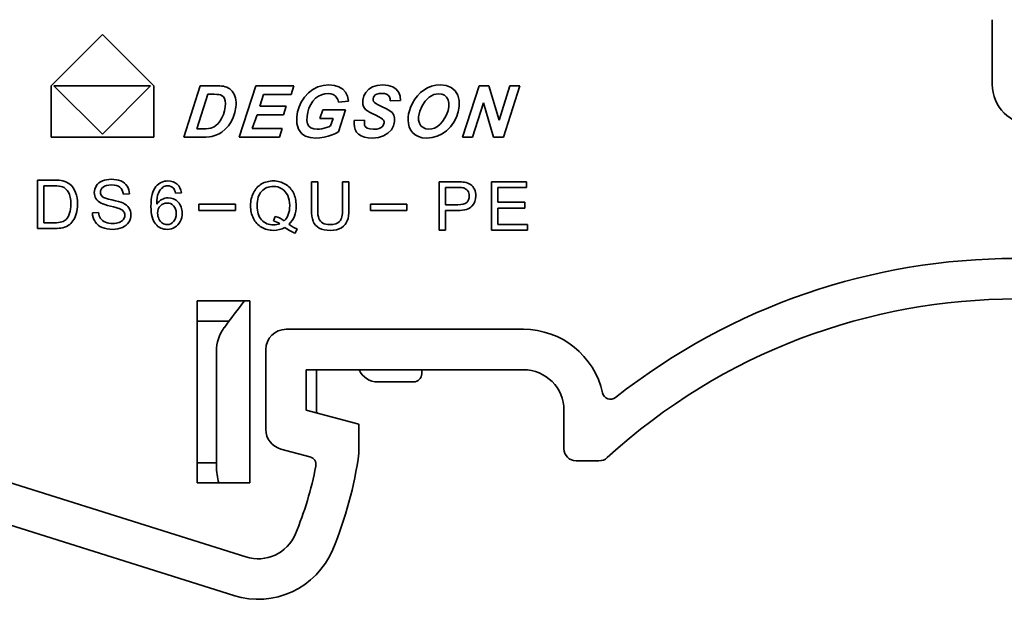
# Model space of a CAD drawing. Header units: millimetres. Extents: x 6 to 292, y 5 to 204.
# Tile 20 of 24: x 205 to 229, y 80 to 94. Entities that reach past the tile are written whole.
import ezdxf

# ---------------------------------------------------------------- set-up
doc = ezdxf.new("R2010")
doc.units = ezdxf.units.MM
doc.layers.add('可见', color=7, linetype='Continuous')
doc.layers.add('尺寸层', color=5, linetype='Continuous', lineweight=13)

# ---------------------------------------------------------------- blocks, each defined once
blk = doc.blocks.new('SE5')
at = {"layer": '可见', "color": 7, "linetype": 'Continuous', "lineweight": 35}
for p, q in [((228.974, 92.744), (228.974, 94.344)), ((206.983, 93.977), (205.716, 92.709)), ((208.252, 92.709), (206.983, 93.977)), ((205.716, 92.709), (205.716, 91.441)), ((205.786, 92.709), (208.177, 92.709)), ((206.984, 91.516), (205.786, 92.709)), ((208.177, 92.709), (206.984, 91.516)), ((208.252, 92.709), (208.252, 91.441)), ((208.994, 91.441), (209.401, 92.709)), ((209.401, 92.709), (209.742, 92.709)), ((209.742, 92.709), (209.826, 92.708)), ((210.367, 91.441), (210.773, 92.709)), ((210.773, 92.709), (211.713, 92.709)), ((211.713, 92.709), (211.646, 92.497)), ((212.308, 92.681), (212.44, 92.718)), ((212.44, 92.718), (212.582, 92.731)), ((212.582, 92.731), (212.717, 92.719)), ((212.717, 92.719), (212.831, 92.685)), ((213.661, 92.684), (213.776, 92.719)), ((213.776, 92.719), (213.913, 92.731)), ((213.913, 92.731), (214.049, 92.719)), ((214.049, 92.719), (214.16, 92.684)), ((215.118, 92.699), (215.225, 92.723)), ((215.225, 92.723), (215.339, 92.731)), ((215.339, 92.731), (215.484, 92.714)), ((215.484, 92.714), (215.605, 92.666)), ((215.887, 91.441), (216.293, 92.709)), ((216.293, 92.709), (216.537, 92.709)), ((216.537, 92.709), (216.786, 91.86)), ((216.786, 91.86), (217.057, 92.709)), ((217.3, 92.709), (216.894, 91.441)), ((217.057, 92.709), (217.3, 92.709)), ((209.594, 92.5), (209.32, 91.645)), ((209.745, 92.5), (209.594, 92.5)), ((209.814, 92.498), (209.745, 92.5)), ((209.866, 92.493), (209.814, 92.498)), ((209.826, 92.708), (209.887, 92.707)), ((209.903, 92.484), (209.866, 92.493)), ((209.887, 92.707), (209.924, 92.705)), ((209.941, 92.464), (209.903, 92.484)), ((209.924, 92.705), (209.974, 92.698)), ((209.974, 92.698), (210.02, 92.687)), ((210.02, 92.687), (210.061, 92.673)), ((210.061, 92.673), (210.099, 92.654)), ((210.099, 92.654), (210.134, 92.632)), ((210.134, 92.632), (210.166, 92.605)), ((210.166, 92.605), (210.195, 92.574)), ((210.195, 92.574), (210.22, 92.539)), ((210.22, 92.539), (210.242, 92.5)), ((210.242, 92.5), (210.26, 92.457)), ((210.967, 92.497), (210.874, 92.209)), ((211.646, 92.497), (210.967, 92.497)), ((211.982, 92.427), (212.077, 92.533)), ((212.077, 92.533), (212.187, 92.618)), ((212.187, 92.618), (212.308, 92.681)), ((212.398, 92.49), (212.321, 92.454)), ((212.478, 92.512), (212.398, 92.49)), ((212.561, 92.519), (212.478, 92.512)), ((212.628, 92.513), (212.561, 92.519)), ((212.686, 92.495), (212.628, 92.513)), ((212.734, 92.465), (212.686, 92.495)), ((212.831, 92.685), (212.923, 92.628)), ((212.923, 92.628), (212.992, 92.55)), ((212.992, 92.55), (213.04, 92.451)), ((213.444, 92.46), (213.492, 92.549)), ((213.492, 92.549), (213.565, 92.625)), ((213.565, 92.625), (213.661, 92.684)), ((213.729, 92.486), (213.7, 92.458)), ((213.769, 92.507), (213.729, 92.486)), ((213.822, 92.52), (213.769, 92.507)), ((213.888, 92.524), (213.822, 92.52)), ((213.954, 92.518), (213.888, 92.524)), ((214.008, 92.502), (213.954, 92.518)), ((214.048, 92.475), (214.008, 92.502)), ((214.077, 92.438), (214.048, 92.475)), ((214.16, 92.684), (214.246, 92.626)), ((214.246, 92.626), (214.307, 92.548)), ((214.307, 92.548), (214.342, 92.456)), ((214.768, 92.465), (214.842, 92.541)), ((214.842, 92.541), (214.925, 92.606)), ((214.925, 92.606), (215.018, 92.659)), ((215.018, 92.659), (215.118, 92.699)), ((215.172, 92.493), (215.062, 92.433)), ((215.294, 92.513), (215.172, 92.493)), ((215.371, 92.503), (215.294, 92.513)), ((215.436, 92.475), (215.371, 92.503)), ((215.489, 92.427), (215.436, 92.475)), ((215.605, 92.666), (215.702, 92.584)), ((215.702, 92.584), (215.771, 92.476)), ((215.771, 92.476), (215.805, 92.347)), ((209.974, 92.434), (209.941, 92.464)), ((210.001, 92.394), (209.974, 92.434)), ((210.019, 92.341), (210.001, 92.394)), ((210.026, 92.273), (210.019, 92.341)), ((210.022, 92.191), (210.026, 92.273)), ((210.26, 92.457), (210.273, 92.41)), ((210.273, 92.41), (210.283, 92.358)), ((210.283, 92.358), (210.288, 92.303)), ((210.288, 92.245), (210.283, 92.183)), ((210.288, 92.303), (210.288, 92.245)), ((211.847, 92.187), (211.9, 92.302)), ((211.9, 92.302), (211.982, 92.427)), ((212.134, 92.25), (212.09, 92.156)), ((212.188, 92.334), (212.134, 92.25)), ((212.25, 92.402), (212.188, 92.334)), ((212.321, 92.454), (212.25, 92.402)), ((212.773, 92.423), (212.734, 92.465)), ((212.801, 92.369), (212.773, 92.423)), ((212.819, 92.303), (212.801, 92.369)), ((213.066, 92.331), (212.819, 92.303)), ((213.04, 92.451), (213.066, 92.331)), ((213.417, 92.301), (213.42, 92.359)), ((213.424, 92.248), (213.417, 92.301)), ((213.42, 92.359), (213.444, 92.46)), ((213.441, 92.199), (213.424, 92.248)), ((213.681, 92.426), (213.672, 92.39)), ((213.672, 92.39), (213.673, 92.356)), ((213.673, 92.356), (213.684, 92.326)), ((213.7, 92.458), (213.681, 92.426)), ((213.684, 92.326), (213.705, 92.3)), ((213.705, 92.3), (213.741, 92.273)), ((213.741, 92.273), (213.8, 92.239)), ((213.8, 92.239), (213.881, 92.2)), ((214.093, 92.392), (214.077, 92.438)), ((214.099, 92.336), (214.093, 92.392)), ((214.35, 92.347), (214.099, 92.336)), ((214.342, 92.456), (214.35, 92.347)), ((214.601, 92.175), (214.648, 92.282)), ((214.648, 92.282), (214.703, 92.378)), ((214.703, 92.378), (214.768, 92.465)), ((214.963, 92.334), (214.883, 92.212)), ((215.062, 92.433), (214.963, 92.334)), ((215.527, 92.363), (215.489, 92.427)), ((215.545, 92.285), (215.527, 92.363)), ((215.543, 92.193), (215.545, 92.285)), ((215.805, 92.347), (215.804, 92.197)), ((216.403, 92.293), (216.13, 91.441)), ((216.651, 91.441), (216.403, 92.293)), ((209.938, 91.916), (209.977, 91.998)), ((209.977, 91.998), (210.005, 92.09)), ((210.005, 92.09), (210.022, 92.191)), ((210.26, 92.052), (210.22, 91.93)), ((210.283, 92.183), (210.26, 92.052)), ((210.806, 91.997), (210.688, 91.653)), ((211.463, 91.997), (210.806, 91.997)), ((210.874, 92.209), (211.53, 92.209)), ((211.53, 92.209), (211.463, 91.997)), ((211.787, 91.947), (211.809, 92.069)), ((211.809, 92.069), (211.847, 92.187)), ((212.059, 92.056), (212.041, 91.95)), ((212.09, 92.156), (212.059, 92.056)), ((212.361, 91.906), (212.429, 92.118)), ((212.429, 92.118), (212.996, 92.118)), ((212.996, 92.118), (212.821, 91.574)), ((213.465, 92.157), (213.441, 92.199)), ((213.497, 92.12), (213.465, 92.157)), ((213.535, 92.088), (213.497, 92.12)), ((213.586, 92.057), (213.535, 92.088)), ((213.654, 92.022), (213.586, 92.057)), ((213.739, 91.981), (213.654, 92.022)), ((213.82, 91.943), (213.739, 91.981)), ((213.881, 92.2), (214.003, 92.141)), ((214.003, 92.141), (214.09, 92.09)), ((214.09, 92.09), (214.143, 92.047)), ((214.143, 92.047), (214.185, 91.984)), ((214.185, 91.984), (214.207, 91.91)), ((214.541, 91.938), (214.553, 92.015)), ((214.553, 92.015), (214.574, 92.093)), ((214.574, 92.093), (214.601, 92.175)), ((214.828, 92.081), (214.799, 91.943)), ((214.883, 92.212), (214.828, 92.081)), ((215.449, 91.917), (215.495, 92.011)), ((215.495, 92.011), (215.526, 92.102)), ((215.526, 92.102), (215.543, 92.193)), ((215.779, 92.065), (215.733, 91.935)), ((215.804, 92.197), (215.779, 92.065)), ((209.788, 91.729), (209.842, 91.781)), ((209.842, 91.781), (209.893, 91.843)), ((209.893, 91.843), (209.938, 91.916)), ((210.165, 91.819), (210.097, 91.721)), ((210.22, 91.93), (210.165, 91.819)), ((211.788, 91.777), (211.787, 91.947)), ((211.829, 91.637), (211.788, 91.777)), ((212.041, 91.95), (212.038, 91.853)), ((212.038, 91.853), (212.053, 91.774)), ((212.053, 91.774), (212.087, 91.714)), ((212.684, 91.906), (212.361, 91.906)), ((212.624, 91.718), (212.684, 91.906)), ((213.204, 91.77), (213.209, 91.852)), ((213.211, 91.695), (213.204, 91.77)), ((213.209, 91.852), (213.459, 91.865)), ((213.459, 91.865), (213.458, 91.794)), ((213.458, 91.794), (213.465, 91.741)), ((213.465, 91.741), (213.482, 91.705)), ((213.877, 91.912), (213.82, 91.943)), ((213.909, 91.889), (213.877, 91.912)), ((213.932, 91.861), (213.909, 91.889)), ((213.911, 91.716), (213.934, 91.753)), ((213.944, 91.829), (213.932, 91.861)), ((213.934, 91.753), (213.945, 91.794)), ((213.945, 91.794), (213.944, 91.829)), ((214.207, 91.825), (214.181, 91.719)), ((214.207, 91.91), (214.207, 91.825)), ((214.538, 91.858), (214.541, 91.938)), ((214.546, 91.778), (214.538, 91.858)), ((214.565, 91.698), (214.546, 91.778)), ((214.799, 91.943), (214.799, 91.861)), ((214.799, 91.861), (214.818, 91.788)), ((214.818, 91.788), (214.855, 91.725)), ((215.265, 91.706), (215.332, 91.76)), ((215.332, 91.76), (215.393, 91.831)), ((215.393, 91.831), (215.449, 91.917)), ((215.667, 91.808), (215.584, 91.693)), ((215.733, 91.935), (215.667, 91.808)), ((209.32, 91.645), (209.452, 91.645)), ((209.452, 91.645), (209.54, 91.647)), ((209.54, 91.647), (209.61, 91.653)), ((209.61, 91.653), (209.663, 91.663)), ((209.663, 91.663), (209.706, 91.678)), ((209.706, 91.678), (209.748, 91.7)), ((209.748, 91.7), (209.788, 91.729)), ((209.868, 91.523), (209.786, 91.487)), ((209.94, 91.567), (209.868, 91.523)), ((210.022, 91.637), (209.94, 91.567)), ((210.097, 91.721), (210.022, 91.637)), ((210.688, 91.653), (211.426, 91.653)), ((211.426, 91.653), (211.358, 91.441)), ((211.912, 91.526), (211.829, 91.637)), ((212.001, 91.467), (211.912, 91.526)), ((212.087, 91.714), (212.138, 91.671)), ((212.138, 91.671), (212.206, 91.646)), ((212.206, 91.646), (212.291, 91.637)), ((212.291, 91.637), (212.348, 91.64)), ((212.348, 91.64), (212.406, 91.648)), ((212.406, 91.648), (212.466, 91.661)), ((212.466, 91.661), (212.524, 91.678)), ((212.524, 91.678), (212.577, 91.697)), ((212.659, 91.496), (212.563, 91.464)), ((212.577, 91.697), (212.624, 91.718)), ((212.745, 91.533), (212.659, 91.496)), ((212.821, 91.574), (212.745, 91.533)), ((213.23, 91.627), (213.211, 91.695)), ((213.264, 91.566), (213.23, 91.627)), ((213.315, 91.516), (213.264, 91.566)), ((213.382, 91.474), (213.315, 91.516)), ((213.482, 91.705), (213.526, 91.667)), ((213.526, 91.667), (213.594, 91.645)), ((213.594, 91.645), (213.685, 91.637)), ((213.685, 91.637), (213.763, 91.642)), ((213.763, 91.642), (213.827, 91.658)), ((213.827, 91.658), (213.875, 91.683)), ((213.875, 91.683), (213.911, 91.716)), ((214.042, 91.538), (213.935, 91.472)), ((214.126, 91.623), (214.042, 91.538)), ((214.181, 91.719), (214.126, 91.623)), ((214.598, 91.623), (214.565, 91.698)), ((214.647, 91.557), (214.598, 91.623)), ((214.713, 91.499), (214.647, 91.557)), ((214.794, 91.454), (214.713, 91.499)), ((214.855, 91.725), (214.908, 91.676)), ((214.908, 91.676), (214.974, 91.646)), ((214.974, 91.646), (215.054, 91.636)), ((215.054, 91.636), (215.125, 91.644)), ((215.125, 91.644), (215.195, 91.667)), ((215.195, 91.667), (215.265, 91.706)), ((215.379, 91.52), (215.26, 91.463)), ((215.488, 91.597), (215.379, 91.52)), ((215.584, 91.693), (215.488, 91.597)), ((205.716, 91.441), (208.252, 91.441)), ((209.441, 91.441), (208.994, 91.441)), ((209.544, 91.443), (209.441, 91.441)), ((209.628, 91.449), (209.544, 91.443)), ((209.693, 91.46), (209.628, 91.449)), ((209.786, 91.487), (209.693, 91.46)), ((211.358, 91.441), (210.367, 91.441)), ((212.118, 91.431), (212.001, 91.467)), ((212.261, 91.419), (212.118, 91.431)), ((212.362, 91.424), (212.261, 91.419)), ((212.462, 91.439), (212.362, 91.424)), ((212.563, 91.464), (212.462, 91.439)), ((213.463, 91.444), (213.382, 91.474)), ((213.556, 91.425), (213.463, 91.444)), ((213.659, 91.419), (213.556, 91.425)), ((213.807, 91.433), (213.659, 91.419)), ((213.935, 91.472), (213.807, 91.433)), ((214.891, 91.427), (214.794, 91.454)), ((215.001, 91.418), (214.891, 91.427)), ((215.134, 91.43), (215.001, 91.418)), ((215.26, 91.463), (215.134, 91.43)), ((216.13, 91.441), (215.887, 91.441)), ((216.894, 91.441), (216.651, 91.441)), ((205.792, 90.38), (205.38, 90.38)), ((205.38, 90.38), (205.38, 89.183)), ((212.15, 90.338), (212.149, 89.656)), ((212.305, 90.338), (212.15, 90.338)), ((212.305, 89.657), (212.305, 90.338)), ((213.077, 90.338), (212.921, 90.338)), ((212.921, 90.338), (212.921, 89.657)), ((213.077, 89.656), (213.077, 90.338)), ((215.753, 90.338), (215.303, 90.338)), ((215.303, 90.338), (215.303, 89.143)), ((216.602, 90.338), (216.603, 89.143)), ((217.466, 90.338), (216.602, 90.338)), ((217.466, 90.196), (217.466, 90.338)), ((205.538, 89.325), (205.538, 90.239)), ((205.538, 90.239), (205.79, 90.239)), ((207.502, 90.032), (207.654, 90.043)), ((208.793, 90.055), (208.936, 90.066)), ((215.461, 89.769), (215.461, 90.196)), ((215.461, 90.196), (215.766, 90.196)), ((216.761, 89.831), (216.761, 90.196)), ((216.761, 90.196), (217.466, 90.196)), ((217.422, 89.831), (216.761, 89.831)), ((217.422, 89.69), (217.422, 89.831)), ((206.887, 89.581), (206.738, 89.568)), ((209.368, 89.631), (209.368, 89.787)), ((209.368, 89.787), (210.27, 89.787)), ((210.27, 89.631), (209.368, 89.631)), ((210.27, 89.787), (210.27, 89.631)), ((213.606, 89.631), (213.606, 89.787)), ((213.606, 89.787), (214.509, 89.787)), ((214.509, 89.631), (213.606, 89.631)), ((214.509, 89.787), (214.509, 89.631)), ((215.77, 89.77), (215.461, 89.769)), ((215.461, 89.143), (215.461, 89.628)), ((215.461, 89.628), (215.767, 89.628)), ((216.761, 89.284), (216.76, 89.69)), ((216.76, 89.69), (217.422, 89.69)), ((205.794, 89.325), (205.538, 89.325)), ((211.252, 89.484), (211.214, 89.371)), ((205.38, 89.183), (205.812, 89.183)), ((211.75, 89.067), (211.796, 89.175)), ((215.303, 89.143), (215.461, 89.143)), ((216.603, 89.143), (217.494, 89.143)), ((217.494, 89.284), (216.761, 89.284)), ((217.494, 89.143), (217.494, 89.284)), ((210.53, 81.066), (187.116, 88.451)), ((186.332, 87.65), (210.229, 80.112)), ((209.324, 87.394), (209.324, 82.894)), ((210.624, 87.394), (209.324, 87.394)), ((210.624, 82.894), (210.624, 87.394)), ((209.324, 86.894), (210.113, 86.894)), ((217.391, 86.692), (211.524, 86.692)), ((209.804, 83.315), (209.804, 86.147)), ((211.024, 86.192), (211.024, 84.217)), ((212.024, 84.694), (212.024, 85.692)), ((212.024, 85.692), (217.391, 85.692)), ((212.275, 85.692), (212.275, 84.674)), ((214.875, 85.692), (214.875, 85.592)), ((214.675, 85.392), (213.789, 85.392)), ((213.324, 84.345), (212.024, 84.694)), ((218.391, 83.742), (218.391, 84.692)), ((213.324, 83.634), (213.324, 84.345)), ((212.113, 83.541), (211.394, 83.734)), ((209.804, 83.394), (209.324, 83.394)), ((219.257, 83.442), (218.691, 83.442)), ((209.324, 82.894), (210.624, 82.894))]:
    blk.add_line(p, q, dxfattribs=at)
for centre, radius, start, end in [((229.974, 92.744), 1, 180, 270), ((211.254, 89.851), 0.498, 25.2949, 59.741), ((207.081, 90.072), 0.298, 145.7561, 180.2392), ((207.051, 90.065), 0.267, 178.6448, 212.2566), ((207.073, 90.078), 0.137, 178.406, 228.3027), ((207.298, 90.037), 0.356, 1.0016, 33.2475), ((208.592, 90.037), 0.202, 89.1066, 125.586), ((208.599, 90.052), 0.187, 42.2134, 91.4662), ((211.221, 89.847), 0.377, 57.7113, 91.431), ((211.21, 89.843), 0.387, 23.8573, 56.7096), ((215.867, 90.014), 0.178, 34.5568, 74.7297), ((215.864, 90.002), 0.349, 358.3653, 26.0065), ((208.577, 89.594), 0.22, 88.7478, 136.8247), ((208.612, 89.595), 0.347, 90.2672, 117.2045), ((208.591, 89.608), 0.206, 41.62, 92.3272), ((208.617, 89.622), 0.32, 41.9889, 91.1629), ((207.129, 89.568), 0.39, 179.9694, 213.4436), ((207.379, 89.511), 0.159, 359.1314, 37.3108), ((208.68, 89.561), 0.331, 179.8691, 205.2787), ((208.5, 89.56), 0.457, 333.692, 0.3393), ((207.125, 89.571), 0.39, 214.0517, 247.3976), ((207.361, 89.511), 0.177, 323.6334, 359.1985), ((207.374, 89.52), 0.316, 325.655, 0.205), ((208.593, 89.51), 0.23, 237.2567, 268.5962), ((211.173, 89.652), 0.506, 205.6726, 239.5834), ((211.213, 89.681), 0.409, 269.6963, 292.4206), ((211.092, 88.881), 0.505, 56.7233, 75.943), ((211.215, 89.681), 0.549, 313.866, 339.3601), ((212.497, 89.487), 0.329, 202.6605, 242.4406), ((212.532, 89.505), 0.211, 200.6432, 241.9092), ((229.572, 72.444), 16, 51.9703, 128.261), ((229.524, 72.442), 24.2, 141.8387, 143.7908), ((229.572, 72.442), 15, 47.6091, 132.3909), ((210.804, 86.147), 1, 143.7908, 180), ((211.524, 86.192), 0.5, 90, 180), ((217.391, 84.692), 2, 12.4118, 90), ((213.789, 85.892), 0.5, 203.5782, 270), ((217.391, 84.692), 1, 0, 90), ((214.675, 85.592), 0.2, 270, 0), ((219.54, 85.165), 0.2, 192.4118, 308.261), ((212.475, 84.674), 0.2, 180, 194.1936), ((211.524, 84.217), 0.5, 180, 255), ((218.691, 83.742), 0.3, 180, 270), ((212.061, 83.348), 0.2, 349.1541, 75), ((203.91, 84.91), 9.5, 337.3332, 352.2796), ((219.257, 83.742), 0.3, 270, 312.3909), ((211.404, 83.315), 1.6, 180, 195.2295), ((203.91, 84.91), 8.5, 337.3332, 349.1541), ((210.83, 82.02), 1, 252.4941, 337.3332), ((210.83, 82.02), 2, 252.4941, 337.3332)]:
    blk.add_arc(centre, radius, start, end, dxfattribs=at)
blk.add_ellipse((231.435, 108.761), major_axis=(-20.512, -19.369), ratio=0.113027, start_param=6.176696, end_param=6.281884, dxfattribs=at)
for points in [[(205.792, 90.38), (205.885, 90.38), (205.956, 90.374), (206.005, 90.363)], [(206.005, 90.363), (206.074, 90.347), (206.132, 90.319), (206.181, 90.277)], [(206.181, 90.277), (206.244, 90.224), (206.291, 90.156), (206.322, 90.073)], [(206.834, 90.24), (206.869, 90.293), (206.919, 90.333), (206.985, 90.36)], [(206.985, 90.36), (207.051, 90.387), (207.124, 90.4), (207.204, 90.4)], [(207.204, 90.4), (207.293, 90.401), (207.371, 90.386), (207.439, 90.358)], [(207.439, 90.358), (207.507, 90.329), (207.559, 90.287), (207.596, 90.232)], [(208.309, 90.224), (208.382, 90.313), (208.48, 90.358), (208.604, 90.358)], [(208.604, 90.358), (208.696, 90.358), (208.771, 90.332), (208.83, 90.28)], [(208.83, 90.28), (208.889, 90.229), (208.924, 90.157), (208.936, 90.066)], [(210.717, 90.066), (210.764, 90.161), (210.831, 90.234), (210.918, 90.284)], [(210.918, 90.284), (211.005, 90.334), (211.103, 90.359), (211.21, 90.359)], [(211.21, 90.359), (211.319, 90.359), (211.418, 90.333), (211.505, 90.281)], [(215.753, 90.338), (215.833, 90.338), (215.893, 90.334), (215.935, 90.326)], [(215.935, 90.326), (215.994, 90.316), (216.043, 90.298), (216.083, 90.27)], [(205.995, 90.214), (205.952, 90.231), (205.884, 90.239), (205.79, 90.239)], [(206.145, 90.079), (206.103, 90.147), (206.054, 90.192), (205.995, 90.214)], [(206.206, 89.791), (206.206, 89.916), (206.186, 90.012), (206.145, 90.079)], [(206.322, 90.073), (206.354, 89.99), (206.37, 89.895), (206.369, 89.788)], [(207.001, 90.208), (206.958, 90.173), (206.936, 90.131), (206.936, 90.081)], [(207.211, 90.261), (207.115, 90.261), (207.045, 90.243), (207.001, 90.208)], [(207.419, 90.203), (207.372, 90.242), (207.303, 90.261), (207.211, 90.261)], [(207.502, 90.032), (207.494, 90.107), (207.467, 90.164), (207.419, 90.203)], [(208.184, 89.73), (208.184, 89.957), (208.225, 90.121), (208.309, 90.224)], [(208.367, 90.057), (208.341, 89.994), (208.328, 89.903), (208.327, 89.786)], [(208.474, 90.201), (208.429, 90.168), (208.393, 90.12), (208.367, 90.057)], [(208.793, 90.055), (208.78, 90.112), (208.762, 90.153), (208.739, 90.178)], [(210.646, 89.748), (210.646, 89.865), (210.67, 89.97), (210.717, 90.066)], [(210.922, 90.105), (210.845, 90.025), (210.807, 89.906), (210.807, 89.748)], [(211.211, 90.224), (211.095, 90.224), (210.998, 90.184), (210.922, 90.105)], [(211.705, 90.064), (211.751, 89.971), (211.773, 89.866), (211.773, 89.749)], [(215.914, 90.186), (215.887, 90.193), (215.838, 90.197), (215.766, 90.196)], [(216.052, 89.987), (216.052, 90.037), (216.039, 90.08), (216.014, 90.116)], [(216.083, 90.27), (216.122, 90.243), (216.154, 90.204), (216.179, 90.155)], [(206.175, 89.56), (206.196, 89.624), (206.206, 89.7), (206.206, 89.791)], [(206.953, 89.81), (206.896, 89.84), (206.853, 89.877), (206.825, 89.922)], [(207.184, 89.736), (207.074, 89.762), (206.997, 89.787), (206.953, 89.81)], [(206.982, 89.975), (207.013, 89.947), (207.092, 89.919), (207.221, 89.89)], [(207.221, 89.89), (207.35, 89.861), (207.438, 89.835), (207.486, 89.814)], [(207.486, 89.814), (207.556, 89.781), (207.607, 89.741), (207.64, 89.692)], [(208.327, 89.786), (208.361, 89.839), (208.403, 89.878), (208.454, 89.904)], [(208.855, 89.836), (208.923, 89.766), (208.957, 89.674), (208.957, 89.563)], [(211.613, 89.749), (211.613, 89.844), (211.596, 89.928), (211.564, 89.999)], [(215.77, 89.77), (215.872, 89.769), (215.945, 89.788), (215.987, 89.826)], [(215.987, 89.826), (216.03, 89.865), (216.052, 89.918), (216.052, 89.987)], [(216.215, 89.992), (216.215, 89.89), (216.182, 89.804), (216.118, 89.734)], [(206.087, 89.409), (206.125, 89.446), (206.154, 89.497), (206.175, 89.56)], [(206.337, 89.547), (206.316, 89.476), (206.289, 89.418), (206.256, 89.372)], [(206.369, 89.788), (206.37, 89.697), (206.359, 89.617), (206.337, 89.547)], [(206.887, 89.581), (206.894, 89.521), (206.91, 89.472), (206.936, 89.434)], [(207.397, 89.677), (207.365, 89.69), (207.294, 89.709), (207.184, 89.736)], [(207.505, 89.607), (207.483, 89.635), (207.447, 89.658), (207.397, 89.677)], [(207.64, 89.692), (207.674, 89.642), (207.69, 89.585), (207.69, 89.521)], [(208.297, 89.295), (208.221, 89.383), (208.184, 89.528), (208.184, 89.73)], [(208.417, 89.745), (208.371, 89.698), (208.349, 89.637), (208.349, 89.562)], [(208.744, 89.354), (208.788, 89.403), (208.809, 89.47), (208.809, 89.554)], [(208.809, 89.554), (208.809, 89.635), (208.788, 89.698), (208.745, 89.745)], [(210.716, 89.433), (210.669, 89.526), (210.646, 89.631), (210.646, 89.748)], [(211.475, 89.372), (211.567, 89.455), (211.613, 89.581), (211.613, 89.749)], [(211.773, 89.749), (211.773, 89.652), (211.759, 89.565), (211.729, 89.487)], [(212.195, 89.361), (212.164, 89.433), (212.149, 89.531), (212.149, 89.656)], [(212.305, 89.657), (212.305, 89.555), (212.315, 89.479), (212.334, 89.431)], [(212.848, 89.357), (212.896, 89.409), (212.921, 89.509), (212.921, 89.657)], [(213.077, 89.656), (213.077, 89.538), (213.063, 89.444), (213.037, 89.374)], [(216.118, 89.734), (216.053, 89.664), (215.936, 89.628), (215.767, 89.628)], [(205.794, 89.325), (205.873, 89.325), (205.935, 89.332), (205.98, 89.347)], [(205.98, 89.347), (206.025, 89.361), (206.06, 89.382), (206.087, 89.409)], [(206.256, 89.372), (206.223, 89.326), (206.186, 89.29), (206.147, 89.264)], [(206.936, 89.434), (206.962, 89.395), (207.002, 89.364), (207.057, 89.341)], [(207.057, 89.341), (207.111, 89.317), (207.172, 89.305), (207.24, 89.305)], [(207.24, 89.305), (207.301, 89.305), (207.354, 89.314), (207.4, 89.332)], [(207.4, 89.332), (207.446, 89.35), (207.481, 89.375), (207.504, 89.406)], [(207.635, 89.341), (207.599, 89.285), (207.546, 89.241), (207.478, 89.21)], [(208.38, 89.42), (208.401, 89.374), (208.431, 89.34), (208.469, 89.316)], [(208.588, 89.281), (208.648, 89.281), (208.7, 89.305), (208.744, 89.354)], [(208.909, 89.358), (208.877, 89.295), (208.834, 89.246), (208.778, 89.213)], [(210.92, 89.395), (210.996, 89.313), (211.093, 89.272), (211.211, 89.272)], [(211.252, 89.484), (211.342, 89.459), (211.417, 89.421), (211.475, 89.372)], [(212.432, 89.318), (212.478, 89.292), (212.535, 89.279), (212.602, 89.279)], [(212.602, 89.279), (212.717, 89.279), (212.799, 89.305), (212.848, 89.357)], [(213.037, 89.374), (213.01, 89.304), (212.961, 89.248), (212.891, 89.204)], [(206.004, 89.204), (205.948, 89.19), (205.884, 89.183), (205.812, 89.183)], [(206.147, 89.264), (206.108, 89.237), (206.06, 89.217), (206.004, 89.204)], [(207.248, 89.163), (207.139, 89.163), (207.049, 89.179), (206.975, 89.21)], [(207.478, 89.21), (207.41, 89.179), (207.333, 89.163), (207.248, 89.163)], [(208.59, 89.163), (208.47, 89.163), (208.373, 89.207), (208.297, 89.295)], [(208.778, 89.213), (208.723, 89.179), (208.66, 89.163), (208.59, 89.163)], [(211.207, 89.138), (211.1, 89.138), (211.004, 89.164), (210.917, 89.216)], [(211.497, 89.211), (211.409, 89.163), (211.313, 89.138), (211.207, 89.138)], [(211.75, 89.067), (211.666, 89.097), (211.581, 89.145), (211.497, 89.211)], [(211.596, 89.285), (211.668, 89.235), (211.735, 89.199), (211.796, 89.175)], [(212.616, 89.138), (212.505, 89.138), (212.415, 89.157), (212.345, 89.196)], [(212.891, 89.204), (212.821, 89.16), (212.729, 89.138), (212.616, 89.138)]]:
    blk.add_open_spline(points, degree=3, dxfattribs=at)

msp = doc.modelspace()

# ---------------------------------------------------------------- block references
at = {"layer": '尺寸层'}
msp.add_blockref('SE5', (0, 0), dxfattribs=at)

doc.saveas('drawing.dxf')
